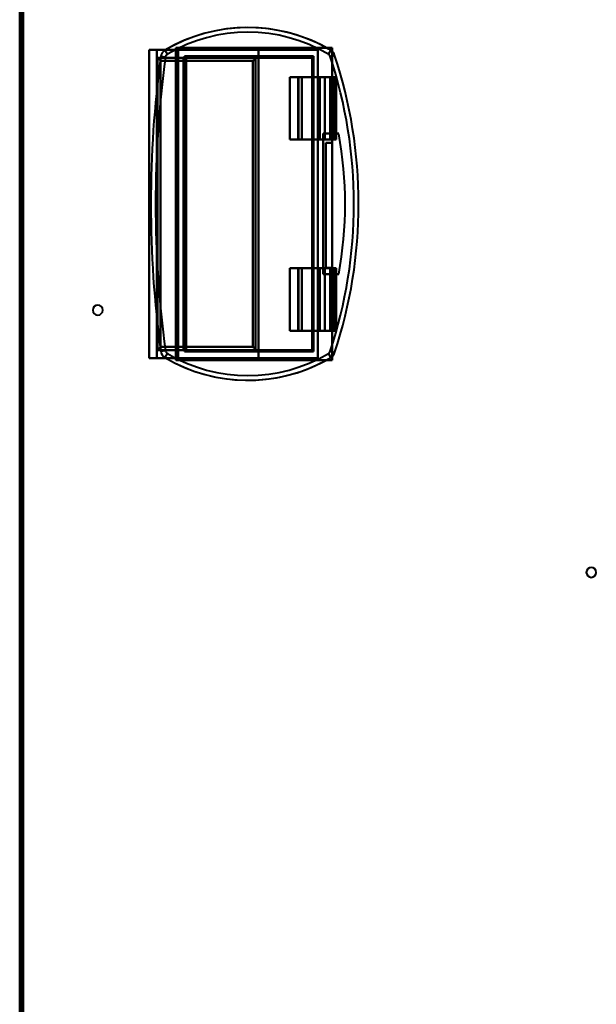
# Model space of a CAD drawing. Header units: millimetres. Extents: x -1087 to 1688, y -120 to 1171.
# Tile 71 of 90: x 175 to 360, y 357 to 672. Entities that reach past the tile are written whole.
import ezdxf

# ---------------------------------------------------------------- set-up
doc = ezdxf.new("R2010")
doc.units = ezdxf.units.MM
doc.layers.add('G-IMPT', color=8, linetype='Continuous', lineweight=40)

# ---------------------------------------------------------------- blocks, each defined once
blk = doc.blocks.new('NEXA 1500 CALQUES_dwg-769064-Arrière')
at = {"layer": 'G-IMPT'}
for p, q in [((175.5, 1097.27), (175.5, 129.47)), ((216.5, 662.77), (216.5, 563.97)), ((216.5, 662.77), (218.9, 662.77)), ((218.9, 662.77), (216.5, 662.77)), ((221.5, 662.58), (222.27, 661.29)), ((222.27, 661.29), (221.5, 662.58)), ((225.7, 662.77), (225.24, 662.77)), ((225.24, 662.77), (225.7, 662.77)), ((225.7, 563.97), (225.7, 662.77)), ((273.82, 661.29), (274.58, 662.58)), ((274.58, 662.58), (273.82, 661.29)), ((220.16, 660.55), (221.64, 660.35)), ((221.64, 660.35), (220.16, 660.55)), ((227.41, 660.17), (228.3, 660.17)), ((228.3, 660.17), (227.41, 660.17)), ((228.3, 566.57), (228.3, 660.17)), ((275.81, 661.05), (274.39, 660.58)), ((274.39, 660.58), (275.81, 661.05)), ((264.08, 653.97), (264.08, 633.97)), ((265.28, 653.97), (264.08, 653.97)), ((264.08, 653.97), (265.28, 653.97)), ((272.71, 653.97), (270.78, 653.97)), ((270.78, 653.97), (272.71, 653.97)), ((271.06, 653.97), (274.44, 653.97)), ((274.44, 653.97), (271.06, 653.97)), ((275.98, 653.97), (276.3, 653.97)), ((276.3, 653.97), (275.98, 653.97)), ((276.3, 633.97), (276.3, 653.97)), ((264.08, 633.97), (265.28, 633.97)), ((265.28, 633.97), (264.08, 633.97)), ((270.78, 633.97), (272.71, 633.97)), ((272.71, 633.97), (270.78, 633.97)), ((274.44, 633.97), (271.06, 633.97)), ((271.06, 633.97), (274.44, 633.97)), ((276.3, 633.97), (275.98, 633.97)), ((275.98, 633.97), (276.3, 633.97)), ((264.08, 592.77), (264.08, 572.77)), ((265.28, 592.77), (264.08, 592.77)), ((264.08, 592.77), (265.28, 592.77)), ((272.71, 592.77), (270.78, 592.77)), ((270.78, 592.77), (272.71, 592.77)), ((271.06, 592.77), (274.44, 592.77)), ((274.44, 592.77), (271.06, 592.77)), ((275.98, 592.77), (276.3, 592.77)), ((276.3, 592.77), (275.98, 592.77)), ((276.3, 572.77), (276.3, 592.77)), ((264.08, 572.77), (265.28, 572.77)), ((265.28, 572.77), (264.08, 572.77)), ((270.78, 572.77), (272.71, 572.77)), ((272.71, 572.77), (270.78, 572.77)), ((274.44, 572.77), (271.06, 572.77)), ((271.06, 572.77), (274.44, 572.77)), ((276.3, 572.77), (275.98, 572.77)), ((275.98, 572.77), (276.3, 572.77)), ((220.16, 566.2), (221.64, 566.4)), ((221.64, 566.4), (220.16, 566.2)), ((221.5, 564.17), (222.27, 565.45)), ((222.27, 565.45), (221.5, 564.17)), ((228.3, 566.57), (227.41, 566.57)), ((227.41, 566.57), (228.3, 566.57)), ((274.58, 564.17), (273.82, 565.45)), ((273.82, 565.45), (274.58, 564.17)), ((275.81, 565.69), (274.39, 566.16)), ((274.39, 566.16), (275.81, 565.69)), ((218.9, 563.97), (216.5, 563.97)), ((216.5, 563.97), (218.9, 563.97)), ((225.24, 563.97), (225.7, 563.97)), ((225.7, 563.97), (225.24, 563.97))]:
    blk.add_line(p, q, dxfattribs=at)
at = {"layer": 'G-IMPT', "flags": 128}
for points in [[(175, 1097.77), (175, 855.57), (175, 613.37), (175, 371.17), (175, 128.97)], [(175, 1097.77), (175, 855.57), (175, 613.37), (175, 371.17), (175, 128.97)], [(175, 128.97), (175, 371.17), (175, 613.37), (175, 855.57), (175, 1097.77)], [(175, 128.97), (175, 371.17), (175, 613.37), (175, 855.57), (175, 1097.77)], [(175.5, 128.97), (175.5, 371.17), (175.5, 613.37), (175.5, 855.57), (175.5, 1097.77)], [(175.6, 1097.77), (175.6, 855.57), (175.6, 613.37), (175.6, 371.17), (175.6, 128.97)], [(175.6, 1097.77), (175.6, 855.57), (175.6, 613.37), (175.6, 371.17), (175.6, 128.97)], [(175.6, 128.97), (175.6, 371.17), (175.6, 613.37), (175.6, 855.57), (175.6, 1097.77)], [(175.5, 129.47), (175.5, 371.42), (175.5, 613.37), (175.5, 855.32), (175.5, 1097.27)], [(175.5, 1097.27), (175.5, 855.32), (175.5, 613.37), (175.5, 371.42), (175.5, 129.47)], [(175.5, 129.47), (175.5, 371.42), (175.5, 613.37), (175.5, 855.32), (175.5, 1097.27)], [(175.5, 129.47), (175.5, 371.42), (175.5, 613.37), (175.5, 855.32), (175.5, 1097.27)], [(175.5, 1097.27), (175.5, 855.32), (175.5, 613.37), (175.5, 371.42), (175.5, 129.47)], [(175.5, 1097.27), (175.5, 855.32), (175.5, 613.37), (175.5, 371.42), (175.5, 129.47)], [(176, 1097.27), (176, 855.32), (176, 613.37), (176, 371.42), (176, 129.47)], [(176, 129.47), (176, 371.42), (176, 613.37), (176, 855.32), (176, 1097.27)], [(176, 1097.27), (176, 855.32), (176, 613.37), (176, 371.42), (176, 129.47)], [(176.1, 129.47), (176.1, 371.42), (176.1, 613.37), (176.1, 855.32), (176.1, 1097.27)], [(176.1, 129.47), (176.1, 371.42), (176.1, 613.37), (176.1, 855.32), (176.1, 1097.27)], [(176.1, 1097.27), (176.1, 855.32), (176.1, 613.37), (176.1, 371.42), (176.1, 129.47)], [(216.5, 563.97), (216.5, 588.67), (216.5, 613.37), (216.5, 638.07), (216.5, 662.77)], [(216.5, 662.77), (218.68, 662.77), (220.87, 662.77), (223.05, 662.77), (225.24, 662.77)], [(216.5, 563.97), (216.5, 588.67), (216.5, 613.37), (216.5, 638.07), (216.5, 662.77)], [(216.5, 662.77), (216.5, 638.07), (216.5, 613.37), (216.5, 588.67), (216.5, 563.97)], [(216.5, 662.77), (216.5, 638.07), (216.5, 613.37), (216.5, 588.67), (216.5, 563.97)], [(225.24, 662.77), (223.05, 662.77), (220.87, 662.77), (218.68, 662.77), (216.5, 662.77)], [(218.9, 563.97), (218.9, 588.67), (218.9, 613.37), (218.9, 638.07), (218.9, 662.77)], [(251.5, 662.77), (243.35, 662.77), (235.2, 662.77), (227.05, 662.77), (218.9, 662.77)], [(218.9, 662.77), (218.9, 638.07), (218.9, 613.37), (218.9, 588.67), (218.9, 563.97)], [(218.9, 662.77), (227.05, 662.77), (235.2, 662.77), (243.35, 662.77), (251.5, 662.77)], [(273.2, 663.37), (261.15, 663.37), (249.1, 663.37), (237.05, 663.37), (225, 663.37)], [(225, 663.37), (225, 638.37), (225, 613.37), (225, 588.37), (225, 563.37)], [(225, 563.37), (225, 588.37), (225, 613.37), (225, 638.37), (225, 663.37)], [(225, 663.37), (225, 638.37), (225, 613.37), (225, 588.37), (225, 563.37)], [(225, 663.37), (237.05, 663.37), (249.1, 663.37), (261.15, 663.37), (273.2, 663.37)], [(275, 663.37), (262.5, 663.37), (250, 663.37), (237.5, 663.37), (225, 663.37)], [(225, 563.37), (225, 588.37), (225, 613.37), (225, 638.37), (225, 663.37)], [(225, 663.37), (237.5, 663.37), (250, 663.37), (262.5, 663.37), (275, 663.37)], [(225.24, 563.97), (225.24, 588.67), (225.24, 613.37), (225.24, 638.07), (225.24, 662.77)], [(225.24, 662.77), (225.24, 638.07), (225.24, 613.37), (225.24, 588.67), (225.24, 563.97)], [(225.7, 662.77), (225.7, 638.07), (225.7, 613.37), (225.7, 588.67), (225.7, 563.97)], [(270.5, 662.77), (259.3, 662.77), (248.1, 662.77), (236.9, 662.77), (225.7, 662.77)], [(225.7, 563.97), (225.7, 588.67), (225.7, 613.37), (225.7, 638.07), (225.7, 662.77)], [(225.7, 662.77), (225.7, 638.07), (225.7, 613.37), (225.7, 588.67), (225.7, 563.97)], [(225.7, 563.97), (225.7, 588.67), (225.7, 613.37), (225.7, 638.07), (225.7, 662.77)], [(225.7, 662.77), (236.9, 662.77), (248.1, 662.77), (259.3, 662.77), (270.5, 662.77)], [(251.5, 563.97), (251.5, 588.67), (251.5, 613.37), (251.5, 638.07), (251.5, 662.77)], [(251.5, 662.77), (256.25, 662.77), (261, 662.77), (265.75, 662.77), (270.5, 662.77)], [(270.5, 662.77), (265.75, 662.77), (261, 662.77), (256.25, 662.77), (251.5, 662.77)], [(251.5, 662.77), (251.5, 638.07), (251.5, 613.37), (251.5, 588.67), (251.5, 563.97)], [(270.5, 563.97), (270.5, 588.67), (270.5, 613.37), (270.5, 638.07), (270.5, 662.77)], [(270.5, 662.77), (270.5, 638.07), (270.5, 613.37), (270.5, 588.67), (270.5, 563.97)], [(273.2, 663.37), (273.65, 663.37), (274.1, 663.37), (274.55, 663.37), (275, 663.37)], [(275, 663.37), (274.55, 663.37), (274.1, 663.37), (273.65, 663.37), (273.2, 663.37)], [(275, 632.9), (275, 640.52), (275, 648.14), (275, 655.75), (275, 663.37)], [(275, 663.37), (275, 663.1), (275, 662.82), (275, 662.55), (275, 662.28)], [(275, 663.37), (275, 655.75), (275, 648.14), (275, 640.52), (275, 632.9)], [(275, 662.28), (275, 662.55), (275, 662.82), (275, 663.1), (275, 663.37)], [(275, 632.9), (275, 640.24), (275, 647.59), (275, 654.93), (275, 662.28)], [(275, 662.28), (275, 654.93), (275, 647.59), (275, 640.24), (275, 632.9)], [(219.1, 566.57), (219.1, 589.97), (219.1, 613.37), (219.1, 636.77), (219.1, 660.17)], [(219.1, 660.17), (227.05, 660.17), (235.01, 660.17), (242.96, 660.17), (250.92, 660.17)], [(219.1, 660.17), (219.1, 636.77), (219.1, 613.37), (219.1, 589.97), (219.1, 566.57)], [(219.1, 566.57), (219.1, 589.97), (219.1, 613.37), (219.1, 636.77), (219.1, 660.17)], [(227.41, 660.17), (225.33, 660.17), (223.26, 660.17), (221.18, 660.17), (219.1, 660.17)], [(219.1, 660.17), (219.1, 636.77), (219.1, 613.37), (219.1, 589.97), (219.1, 566.57)], [(250.92, 660.17), (242.96, 660.17), (235.01, 660.17), (227.05, 660.17), (219.1, 660.17)], [(219.1, 660.17), (221.18, 660.17), (223.26, 660.17), (225.33, 660.17), (227.41, 660.17)], [(220.1, 659.17), (220.1, 636.27), (220.1, 613.37), (220.1, 590.47), (220.1, 567.57)], [(220.1, 659.17), (227.49, 659.17), (234.89, 659.17), (242.28, 659.17), (249.68, 659.17)], [(220.1, 567.57), (220.1, 590.47), (220.1, 613.37), (220.1, 636.27), (220.1, 659.17)], [(249.68, 659.17), (242.28, 659.17), (234.89, 659.17), (227.49, 659.17), (220.1, 659.17)], [(227.41, 566.57), (227.41, 589.97), (227.41, 613.37), (227.41, 636.77), (227.41, 660.17)], [(227.41, 660.17), (227.41, 636.77), (227.41, 613.37), (227.41, 589.97), (227.41, 566.57)], [(227.8, 660.67), (238.12, 660.67), (248.43, 660.67), (258.75, 660.67), (269.07, 660.67)], [(227.8, 566.07), (227.8, 589.72), (227.8, 613.37), (227.8, 637.02), (227.8, 660.67)], [(227.8, 660.67), (227.8, 637.02), (227.8, 613.37), (227.8, 589.72), (227.8, 566.07)], [(269.07, 660.67), (258.75, 660.67), (248.43, 660.67), (238.12, 660.67), (227.8, 660.67)], [(228.3, 566.57), (228.3, 589.97), (228.3, 613.37), (228.3, 636.77), (228.3, 660.17)], [(228.3, 660.17), (228.3, 660.17), (228.3, 660.17), (228.3, 660.17), (228.3, 660.17)], [(228.3, 660.17), (238.34, 660.17), (248.37, 660.17), (258.41, 660.17), (268.45, 660.17)], [(228.3, 566.57), (228.3, 589.97), (228.3, 613.37), (228.3, 636.77), (228.3, 660.17)], [(228.3, 660.17), (228.3, 660.17), (228.3, 660.17), (228.3, 660.17), (228.3, 660.17)], [(228.3, 660.17), (228.3, 636.77), (228.3, 613.37), (228.3, 589.97), (228.3, 566.57)], [(268.45, 660.17), (258.41, 660.17), (248.37, 660.17), (238.34, 660.17), (228.3, 660.17)], [(228.3, 660.17), (228.3, 636.77), (228.3, 613.37), (228.3, 589.97), (228.3, 566.57)], [(249.68, 659.17), (249.68, 636.27), (249.68, 613.37), (249.68, 590.47), (249.68, 567.57)], [(249.68, 567.57), (249.68, 590.47), (249.68, 613.37), (249.68, 636.27), (249.68, 659.17)], [(250.48, 659.98), (250.48, 636.68), (250.48, 613.37), (250.48, 590.07), (250.48, 566.77)], [(250.48, 566.77), (250.48, 590.07), (250.48, 613.37), (250.48, 636.68), (250.48, 659.98)], [(268.45, 660.17), (264.07, 660.17), (259.68, 660.17), (255.3, 660.17), (250.92, 660.17)], [(250.92, 660.17), (255.3, 660.17), (259.68, 660.17), (264.07, 660.17), (268.45, 660.17)], [(268.67, 660.27), (268.67, 636.82), (268.67, 613.37), (268.67, 589.92), (268.67, 566.48)], [(268.67, 566.48), (268.67, 589.92), (268.67, 613.37), (268.67, 636.82), (268.67, 660.27)], [(269.07, 660.67), (269.07, 637.02), (269.07, 613.37), (269.07, 589.72), (269.07, 566.07)], [(269.07, 566.07), (269.07, 589.72), (269.07, 613.37), (269.07, 637.02), (269.07, 660.67)], [(261.45, 653.97), (263.86, 653.97), (266.26, 653.97), (268.66, 653.97), (271.06, 653.97)], [(264.31, 653.97), (263.6, 653.97), (262.88, 653.97), (262.17, 653.97), (261.45, 653.97)], [(271.06, 653.97), (268.66, 653.97), (266.26, 653.97), (263.86, 653.97), (261.45, 653.97)], [(261.45, 653.97), (261.45, 648.97), (261.45, 643.97), (261.45, 638.97), (261.45, 633.97)], [(261.45, 633.97), (261.45, 638.97), (261.45, 643.97), (261.45, 648.97), (261.45, 653.97)], [(261.45, 653.97), (262.17, 653.97), (262.88, 653.97), (263.6, 653.97), (264.31, 653.97)], [(264.31, 633.97), (264.31, 638.97), (264.31, 643.97), (264.31, 648.97), (264.31, 653.97)], [(264.31, 653.97), (264.31, 648.97), (264.31, 643.97), (264.31, 638.97), (264.31, 633.97)], [(265.28, 633.97), (265.28, 638.97), (265.28, 643.97), (265.28, 648.97), (265.28, 653.97)], [(265.28, 653.97), (266.65, 653.97), (268.03, 653.97), (269.4, 653.97), (270.78, 653.97)], [(265.28, 653.97), (265.28, 648.97), (265.28, 643.97), (265.28, 638.97), (265.28, 633.97)], [(270.78, 653.97), (269.4, 653.97), (268.03, 653.97), (266.65, 653.97), (265.28, 653.97)], [(270.78, 633.97), (270.78, 638.97), (270.78, 643.97), (270.78, 648.97), (270.78, 653.97)], [(270.78, 653.97), (270.78, 648.97), (270.78, 643.97), (270.78, 638.97), (270.78, 633.97)], [(271.06, 653.97), (271.06, 648.97), (271.06, 643.97), (271.06, 638.97), (271.06, 633.97)], [(271.06, 633.97), (271.06, 638.97), (271.06, 643.97), (271.06, 648.97), (271.06, 653.97)], [(272.71, 633.97), (272.71, 638.97), (272.71, 643.97), (272.71, 648.97), (272.71, 653.97)], [(272.71, 653.97), (273.46, 653.97), (274.22, 653.97), (274.97, 653.97), (275.72, 653.97)], [(272.71, 653.97), (272.71, 648.97), (272.71, 643.97), (272.71, 638.97), (272.71, 633.97)], [(275.72, 653.97), (274.97, 653.97), (274.22, 653.97), (273.46, 653.97), (272.71, 653.97)], [(274.44, 633.97), (274.44, 638.97), (274.44, 643.97), (274.44, 648.97), (274.44, 653.97)], [(276.26, 653.97), (275.81, 653.97), (275.35, 653.97), (274.89, 653.97), (274.44, 653.97)], [(274.44, 653.97), (274.44, 648.97), (274.44, 643.97), (274.44, 638.97), (274.44, 633.97)], [(274.44, 653.97), (274.89, 653.97), (275.35, 653.97), (275.81, 653.97), (276.26, 653.97)], [(275.72, 633.97), (275.72, 638.97), (275.72, 643.97), (275.72, 648.97), (275.72, 653.97)], [(275.72, 653.97), (275.79, 653.97), (275.85, 653.97), (275.92, 653.97), (275.98, 653.97)], [(275.72, 653.97), (275.72, 648.97), (275.72, 643.97), (275.72, 638.97), (275.72, 633.97)], [(275.98, 653.97), (275.92, 653.97), (275.85, 653.97), (275.79, 653.97), (275.72, 653.97)], [(275.98, 633.97), (275.98, 638.97), (275.98, 643.97), (275.98, 648.97), (275.98, 653.97)], [(275.98, 653.97), (275.98, 648.97), (275.98, 643.97), (275.98, 638.97), (275.98, 633.97)], [(276.26, 633.97), (276.26, 638.97), (276.26, 643.97), (276.26, 648.97), (276.26, 653.97)], [(276.3, 653.97), (276.29, 653.97), (276.28, 653.97), (276.27, 653.97), (276.26, 653.97)], [(276.26, 653.97), (276.26, 648.97), (276.26, 643.97), (276.26, 638.97), (276.26, 633.97)], [(276.26, 653.97), (276.27, 653.97), (276.28, 653.97), (276.29, 653.97), (276.3, 653.97)], [(276.3, 633.97), (276.3, 638.97), (276.3, 643.97), (276.3, 648.97), (276.3, 653.97)], [(276.3, 653.97), (276.3, 648.97), (276.3, 643.97), (276.3, 638.97), (276.3, 633.97)], [(261.45, 633.97), (263.86, 633.97), (266.26, 633.97), (268.66, 633.97), (271.06, 633.97)], [(271.06, 633.97), (268.66, 633.97), (266.26, 633.97), (263.86, 633.97), (261.45, 633.97)], [(261.45, 633.97), (262.17, 633.97), (262.88, 633.97), (263.6, 633.97), (264.31, 633.97)], [(264.31, 633.97), (263.6, 633.97), (262.88, 633.97), (262.17, 633.97), (261.45, 633.97)], [(270.78, 633.97), (269.4, 633.97), (268.03, 633.97), (266.65, 633.97), (265.28, 633.97)], [(265.28, 633.97), (266.65, 633.97), (268.03, 633.97), (269.4, 633.97), (270.78, 633.97)], [(272.17, 590.87), (272.17, 602.12), (272.17, 613.37), (272.17, 624.62), (272.17, 635.87)], [(272.17, 635.87), (273.42, 635.87), (274.67, 635.87), (275.92, 635.87), (277.17, 635.87)], [(277.17, 635.87), (275.92, 635.87), (274.67, 635.87), (273.42, 635.87), (272.17, 635.87)], [(272.17, 635.87), (273.42, 635.87), (274.67, 635.87), (275.92, 635.87), (277.17, 635.87)], [(272.17, 635.87), (272.17, 624.62), (272.17, 613.37), (272.17, 602.12), (272.17, 590.87)], [(272.17, 590.87), (272.17, 602.12), (272.17, 613.37), (272.17, 624.62), (272.17, 635.87)], [(272.17, 635.87), (272.17, 624.62), (272.17, 613.37), (272.17, 602.12), (272.17, 590.87)], [(277.17, 635.87), (275.92, 635.87), (274.67, 635.87), (273.42, 635.87), (272.17, 635.87)], [(275.72, 633.97), (274.97, 633.97), (274.22, 633.97), (273.46, 633.97), (272.71, 633.97)], [(272.71, 633.97), (273.46, 633.97), (274.22, 633.97), (274.97, 633.97), (275.72, 633.97)], [(274.44, 633.97), (274.89, 633.97), (275.35, 633.97), (275.81, 633.97), (276.26, 633.97)], [(276.26, 633.97), (275.81, 633.97), (275.35, 633.97), (274.89, 633.97), (274.44, 633.97)], [(275.98, 633.97), (275.92, 633.97), (275.85, 633.97), (275.79, 633.97), (275.72, 633.97)], [(275.72, 633.97), (275.79, 633.97), (275.85, 633.97), (275.92, 633.97), (275.98, 633.97)], [(276.26, 633.97), (276.27, 633.97), (276.28, 633.97), (276.29, 633.97), (276.3, 633.97)], [(276.3, 633.97), (276.29, 633.97), (276.28, 633.97), (276.27, 633.97), (276.26, 633.97)], [(273, 592.9), (273, 602.9), (273, 612.9), (273, 622.9), (273, 632.9)], [(273, 632.9), (273, 622.9), (273, 612.9), (273, 602.9), (273, 592.9)], [(275, 632.9), (274.5, 632.9), (274, 632.9), (273.5, 632.9), (273, 632.9)], [(273, 632.9), (273, 622.9), (273, 612.9), (273, 602.9), (273, 592.9)], [(273, 632.9), (273.5, 632.9), (274, 632.9), (274.5, 632.9), (275, 632.9)], [(275, 632.9), (274.5, 632.9), (274, 632.9), (273.5, 632.9), (273, 632.9)], [(273, 592.9), (273, 602.9), (273, 612.9), (273, 622.9), (273, 632.9)], [(273, 632.9), (273.5, 632.9), (274, 632.9), (274.5, 632.9), (275, 632.9)], [(275, 592.9), (275, 602.9), (275, 612.9), (275, 622.9), (275, 632.9)], [(275, 592.9), (275, 602.9), (275, 612.9), (275, 622.9), (275, 632.9)], [(275, 632.9), (275, 622.9), (275, 612.9), (275, 602.9), (275, 592.9)], [(275, 632.9), (275, 622.9), (275, 612.9), (275, 602.9), (275, 592.9)], [(273, 592.9), (273.5, 592.9), (274, 592.9), (274.5, 592.9), (275, 592.9)], [(275, 592.9), (274.5, 592.9), (274, 592.9), (273.5, 592.9), (273, 592.9)], [(273, 592.9), (273.5, 592.9), (274, 592.9), (274.5, 592.9), (275, 592.9)], [(275, 592.9), (274.5, 592.9), (274, 592.9), (273.5, 592.9), (273, 592.9)], [(275, 564.47), (275, 571.58), (275, 578.68), (275, 585.79), (275, 592.9)], [(275, 592.9), (275, 585.79), (275, 578.68), (275, 571.58), (275, 564.47)], [(275, 563.37), (275, 570.75), (275, 578.14), (275, 585.52), (275, 592.9)], [(275, 592.9), (275, 585.52), (275, 578.14), (275, 570.75), (275, 563.37)], [(264.31, 592.77), (263.6, 592.77), (262.88, 592.77), (262.17, 592.77), (261.45, 592.77)], [(261.45, 592.77), (263.86, 592.77), (266.26, 592.77), (268.66, 592.77), (271.06, 592.77)], [(271.06, 592.77), (268.66, 592.77), (266.26, 592.77), (263.86, 592.77), (261.45, 592.77)], [(261.45, 592.77), (261.45, 587.77), (261.45, 582.77), (261.45, 577.77), (261.45, 572.77)], [(261.45, 572.77), (261.45, 577.77), (261.45, 582.77), (261.45, 587.77), (261.45, 592.77)], [(261.45, 592.77), (262.17, 592.77), (262.88, 592.77), (263.6, 592.77), (264.31, 592.77)], [(264.31, 572.77), (264.31, 577.77), (264.31, 582.77), (264.31, 587.77), (264.31, 592.77)], [(264.31, 592.77), (264.31, 587.77), (264.31, 582.77), (264.31, 577.77), (264.31, 572.77)], [(265.28, 592.77), (266.65, 592.77), (268.03, 592.77), (269.4, 592.77), (270.78, 592.77)], [(265.28, 572.77), (265.28, 577.77), (265.28, 582.77), (265.28, 587.77), (265.28, 592.77)], [(265.28, 592.77), (265.28, 587.77), (265.28, 582.77), (265.28, 577.77), (265.28, 572.77)], [(270.78, 592.77), (269.4, 592.77), (268.03, 592.77), (266.65, 592.77), (265.28, 592.77)], [(270.78, 572.77), (270.78, 577.77), (270.78, 582.77), (270.78, 587.77), (270.78, 592.77)], [(270.78, 592.77), (270.78, 587.77), (270.78, 582.77), (270.78, 577.77), (270.78, 572.77)], [(271.06, 592.77), (271.06, 587.77), (271.06, 582.77), (271.06, 577.77), (271.06, 572.77)], [(271.06, 572.77), (271.06, 577.77), (271.06, 582.77), (271.06, 587.77), (271.06, 592.77)], [(277.17, 590.87), (275.92, 590.87), (274.67, 590.87), (273.42, 590.87), (272.17, 590.87)], [(272.17, 590.87), (273.42, 590.87), (274.67, 590.87), (275.92, 590.87), (277.17, 590.87)], [(277.17, 590.87), (275.92, 590.87), (274.67, 590.87), (273.42, 590.87), (272.17, 590.87)], [(272.17, 590.87), (273.42, 590.87), (274.67, 590.87), (275.92, 590.87), (277.17, 590.87)], [(272.71, 592.77), (273.46, 592.77), (274.22, 592.77), (274.97, 592.77), (275.72, 592.77)], [(272.71, 572.77), (272.71, 577.77), (272.71, 582.77), (272.71, 587.77), (272.71, 592.77)], [(272.71, 592.77), (272.71, 587.77), (272.71, 582.77), (272.71, 577.77), (272.71, 572.77)], [(275.72, 592.77), (274.97, 592.77), (274.22, 592.77), (273.46, 592.77), (272.71, 592.77)], [(274.44, 572.77), (274.44, 577.77), (274.44, 582.77), (274.44, 587.77), (274.44, 592.77)], [(276.26, 592.77), (275.81, 592.77), (275.35, 592.77), (274.89, 592.77), (274.44, 592.77)], [(274.44, 592.77), (274.44, 587.77), (274.44, 582.77), (274.44, 577.77), (274.44, 572.77)], [(274.44, 592.77), (274.89, 592.77), (275.35, 592.77), (275.81, 592.77), (276.26, 592.77)], [(275.72, 592.77), (275.79, 592.77), (275.85, 592.77), (275.92, 592.77), (275.98, 592.77)], [(275.72, 572.77), (275.72, 577.77), (275.72, 582.77), (275.72, 587.77), (275.72, 592.77)], [(275.72, 592.77), (275.72, 587.77), (275.72, 582.77), (275.72, 577.77), (275.72, 572.77)], [(275.98, 592.77), (275.92, 592.77), (275.85, 592.77), (275.79, 592.77), (275.72, 592.77)], [(275.98, 572.77), (275.98, 577.77), (275.98, 582.77), (275.98, 587.77), (275.98, 592.77)], [(275.98, 592.77), (275.98, 587.77), (275.98, 582.77), (275.98, 577.77), (275.98, 572.77)], [(276.26, 572.77), (276.26, 577.77), (276.26, 582.77), (276.26, 587.77), (276.26, 592.77)], [(276.3, 592.77), (276.29, 592.77), (276.28, 592.77), (276.27, 592.77), (276.26, 592.77)], [(276.26, 592.77), (276.26, 587.77), (276.26, 582.77), (276.26, 577.77), (276.26, 572.77)], [(276.26, 592.77), (276.27, 592.77), (276.28, 592.77), (276.29, 592.77), (276.3, 592.77)], [(276.3, 572.77), (276.3, 577.77), (276.3, 582.77), (276.3, 587.77), (276.3, 592.77)], [(276.3, 592.77), (276.3, 587.77), (276.3, 582.77), (276.3, 577.77), (276.3, 572.77)], [(261.45, 572.77), (263.86, 572.77), (266.26, 572.77), (268.66, 572.77), (271.06, 572.77)], [(271.06, 572.77), (268.66, 572.77), (266.26, 572.77), (263.86, 572.77), (261.45, 572.77)], [(261.45, 572.77), (262.17, 572.77), (262.88, 572.77), (263.6, 572.77), (264.31, 572.77)], [(264.31, 572.77), (263.6, 572.77), (262.88, 572.77), (262.17, 572.77), (261.45, 572.77)], [(270.78, 572.77), (269.4, 572.77), (268.03, 572.77), (266.65, 572.77), (265.28, 572.77)], [(265.28, 572.77), (266.65, 572.77), (268.03, 572.77), (269.4, 572.77), (270.78, 572.77)], [(275.72, 572.77), (274.97, 572.77), (274.22, 572.77), (273.46, 572.77), (272.71, 572.77)], [(272.71, 572.77), (273.46, 572.77), (274.22, 572.77), (274.97, 572.77), (275.72, 572.77)], [(274.44, 572.77), (274.89, 572.77), (275.35, 572.77), (275.81, 572.77), (276.26, 572.77)], [(276.26, 572.77), (275.81, 572.77), (275.35, 572.77), (274.89, 572.77), (274.44, 572.77)], [(275.98, 572.77), (275.92, 572.77), (275.85, 572.77), (275.79, 572.77), (275.72, 572.77)], [(275.72, 572.77), (275.79, 572.77), (275.85, 572.77), (275.92, 572.77), (275.98, 572.77)], [(276.26, 572.77), (276.27, 572.77), (276.28, 572.77), (276.29, 572.77), (276.3, 572.77)], [(276.3, 572.77), (276.29, 572.77), (276.28, 572.77), (276.27, 572.77), (276.26, 572.77)], [(219.1, 566.57), (221.18, 566.57), (223.26, 566.57), (225.33, 566.57), (227.41, 566.57)], [(250.92, 566.57), (242.96, 566.57), (235.01, 566.57), (227.05, 566.57), (219.1, 566.57)], [(219.1, 566.57), (227.05, 566.57), (235.01, 566.57), (242.96, 566.57), (250.92, 566.57)], [(227.41, 566.57), (225.33, 566.57), (223.26, 566.57), (221.18, 566.57), (219.1, 566.57)], [(249.68, 567.57), (242.28, 567.57), (234.89, 567.57), (227.49, 567.57), (220.1, 567.57)], [(220.1, 567.57), (227.49, 567.57), (234.89, 567.57), (242.28, 567.57), (249.68, 567.57)], [(269.07, 566.07), (258.75, 566.07), (248.43, 566.07), (238.12, 566.07), (227.8, 566.07)], [(227.8, 566.07), (238.12, 566.07), (248.43, 566.07), (258.75, 566.07), (269.07, 566.07)], [(268.45, 566.57), (258.41, 566.57), (248.37, 566.57), (238.34, 566.57), (228.3, 566.57)], [(228.3, 566.57), (228.3, 566.57), (228.3, 566.57), (228.3, 566.57), (228.3, 566.57)], [(228.3, 566.57), (228.3, 566.57), (228.3, 566.57), (228.3, 566.57), (228.3, 566.57)], [(228.3, 566.57), (238.34, 566.57), (248.37, 566.57), (258.41, 566.57), (268.45, 566.57)], [(268.45, 566.57), (264.07, 566.57), (259.68, 566.57), (255.3, 566.57), (250.92, 566.57)], [(250.92, 566.57), (255.3, 566.57), (259.68, 566.57), (264.07, 566.57), (268.45, 566.57)], [(275, 564.47), (275, 564.19), (275, 563.92), (275, 563.65), (275, 563.37)], [(275, 563.37), (275, 563.65), (275, 563.92), (275, 564.19), (275, 564.47)], [(225.24, 563.97), (223.05, 563.97), (220.87, 563.97), (218.68, 563.97), (216.5, 563.97)], [(216.5, 563.97), (218.68, 563.97), (220.87, 563.97), (223.05, 563.97), (225.24, 563.97)], [(218.9, 563.97), (227.05, 563.97), (235.2, 563.97), (243.35, 563.97), (251.5, 563.97)], [(251.5, 563.97), (243.35, 563.97), (235.2, 563.97), (227.05, 563.97), (218.9, 563.97)], [(225, 563.37), (237.05, 563.37), (249.1, 563.37), (261.15, 563.37), (273.2, 563.37)], [(273.2, 563.37), (261.15, 563.37), (249.1, 563.37), (237.05, 563.37), (225, 563.37)], [(225, 563.37), (237.5, 563.37), (250, 563.37), (262.5, 563.37), (275, 563.37)], [(275, 563.37), (262.5, 563.37), (250, 563.37), (237.5, 563.37), (225, 563.37)], [(225.7, 563.97), (236.9, 563.97), (248.1, 563.97), (259.3, 563.97), (270.5, 563.97)], [(270.5, 563.97), (259.3, 563.97), (248.1, 563.97), (236.9, 563.97), (225.7, 563.97)], [(270.5, 563.97), (265.75, 563.97), (261, 563.97), (256.25, 563.97), (251.5, 563.97)], [(251.5, 563.97), (256.25, 563.97), (261, 563.97), (265.75, 563.97), (270.5, 563.97)], [(275, 563.37), (274.55, 563.37), (274.1, 563.37), (273.65, 563.37), (273.2, 563.37)], [(273.2, 563.37), (273.65, 563.37), (274.1, 563.37), (274.55, 563.37), (275, 563.37)]]:
    blk.add_lwpolyline(points, dxfattribs=at)
at = {"layer": 'G-IMPT'}
for centre, radius, start, end in [((248.04, 617.93), 51.94, 59.2713, 120.7287), ((248.04, 617.93), 51.94, 59.2713, 120.7287), ((248.04, 617.93), 51.94, 61.0291, 120.7287), ((248.04, 617.93), 51.94, 61.0291, 120.7287), ((248.04, 617.93), 50.44, 59.2713, 120.7287), ((248.04, 617.93), 50.44, 59.2713, 120.7287), ((222.93, 660.17), 2.8, 120.7287, 172.3105), ((222.93, 660.17), 2.8, 120.7287, 172.3105), ((222.93, 660.17), 2.8, 120.7287, 172.3105), ((222.93, 660.17), 2.8, 120.7287, 172.3105), ((248.04, 617.93), 51.94, 59.2713, 61.0291), ((248.04, 617.93), 51.94, 59.2713, 61.0291), ((273.15, 660.17), 2.8, 18.3207, 59.2713), ((273.15, 660.17), 2.8, 48.7352, 59.2713), ((273.15, 660.17), 2.8, 18.3207, 59.2713), ((273.15, 660.17), 2.8, 48.7352, 59.2713), ((273.15, 660.17), 2.8, 18.3207, 48.7352), ((273.15, 660.17), 2.8, 18.3207, 48.7352), ((569.55, 613.37), 352.56, 172.3105, 187.6895), ((569.55, 613.37), 352.56, 172.3105, 187.6895), ((569.55, 613.37), 352.56, 172.3105, 187.6895), ((569.55, 613.37), 352.56, 172.3105, 187.6895), ((569.55, 613.37), 351.06, 172.3105, 187.6895), ((569.55, 613.37), 351.06, 172.3105, 187.6895), ((222.93, 660.17), 1.3, 120.7287, 172.3105), ((222.93, 660.17), 1.3, 120.7287, 172.3105), ((273.15, 660.17), 1.3, 18.3207, 59.2713), ((273.15, 660.17), 1.3, 18.3207, 59.2713), ((131.81, 613.37), 150.19, 341.6793, 18.3207), ((131.81, 613.37), 150.19, 341.6793, 18.3207), ((131.81, 613.37), 151.69, 341.6793, 18.3207), ((131.81, 613.37), 151.69, 341.6793, 18.3207), ((131.81, 613.37), 151.69, 341.6793, 18.3207), ((131.81, 613.37), 151.69, 341.6793, 18.3207), ((152.22, 613.37), 126.96, 349.7923, 10.2077), ((152.22, 613.37), 126.96, 349.7923, 10.2077), ((152.22, 613.37), 126.96, 349.7923, 10.2077), ((152.22, 613.37), 126.96, 349.7923, 10.2077), ((200, 579.37), 1.6, 90, 270), ((200, 579.37), 1.6, 90, 270), ((200, 579.37), 1.6, 90, 180), ((200, 579.37), 1.6, 0, 180), ((200, 579.37), 1.6, 270, 90), ((200, 579.37), 1.6, 270, 90), ((200, 579.37), 1.6, 270, 90), ((200, 579.37), 1.6, 180, 270), ((200, 579.37), 1.6, 180, 360), ((222.93, 566.57), 2.8, 187.6895, 239.2713), ((222.93, 566.57), 2.8, 187.6895, 239.2713), ((222.93, 566.57), 2.8, 187.6895, 239.2713), ((222.93, 566.57), 2.8, 187.6895, 239.2713), ((222.93, 566.57), 1.3, 187.6895, 239.2713), ((222.93, 566.57), 1.3, 187.6895, 239.2713), ((248.04, 608.82), 50.44, 239.2713, 300.7287), ((248.04, 608.82), 50.44, 239.2713, 300.7287), ((273.15, 566.57), 1.3, 300.7287, 341.6793), ((273.15, 566.57), 1.3, 300.7287, 341.6793), ((273.15, 566.57), 2.8, 300.7287, 341.6793), ((273.15, 566.57), 2.8, 300.7287, 341.6793), ((273.15, 566.57), 2.8, 300.7287, 311.2648), ((273.15, 566.57), 2.8, 300.7287, 311.2648), ((273.15, 566.57), 2.8, 311.2648, 341.6793), ((273.15, 566.57), 2.8, 311.2648, 341.6793), ((248.04, 608.82), 51.94, 239.2713, 300.7287), ((248.04, 608.82), 51.94, 239.2713, 300.7287), ((248.04, 608.82), 51.94, 239.2713, 298.9709), ((248.04, 608.82), 51.94, 239.2713, 298.9709), ((248.04, 608.82), 51.94, 298.9709, 300.7287), ((248.04, 608.82), 51.94, 298.9709, 300.7287), ((358, 495.37), 1.6, 90, 270), ((358, 495.37), 1.6, 90, 270), ((358, 495.37), 1.6, 90, 180), ((358, 495.37), 1.6, 360, 180), ((358, 495.37), 1.6, 180, 270), ((358, 495.37), 1.6, 180, 0), ((358, 495.37), 1.6, 270, 90), ((358, 495.37), 1.6, 270, 90), ((358, 495.37), 1.6, 270, 90)]:
    blk.add_arc(centre, radius, start, end, dxfattribs=at)
for points in [[(219.1, 660.17), (219.1, 660.17), (219.11, 660.15), (219.17, 660.1), (219.26, 660), (219.39, 659.87), (219.54, 659.72), (219.71, 659.55), (219.9, 659.37), (220.03, 659.24), (220.1, 659.17)], [(220.1, 659.17), (220.03, 659.24), (219.9, 659.37), (219.72, 659.56), (219.55, 659.73), (219.4, 659.88), (219.27, 660.01), (219.18, 660.1), (219.12, 660.16), (219.1, 660.17), (219.1, 660.17)], [(250.48, 659.98), (250.43, 659.93), (250.33, 659.83), (250.13, 659.63), (249.91, 659.41), (249.76, 659.25), (249.68, 659.17)], [(250.92, 660.17), (250.88, 660.17), (250.8, 660.16), (250.69, 660.13), (250.58, 660.07), (250.51, 660.01), (250.48, 659.98)], [(250.48, 659.98), (250.54, 660.04), (250.68, 660.14), (250.84, 660.17), (250.92, 660.17)], [(268.45, 660.17), (268.49, 660.17), (268.57, 660.19), (268.64, 660.24), (268.67, 660.27)], [(268.67, 660.27), (268.63, 660.24), (268.57, 660.19), (268.49, 660.17), (268.45, 660.17)], [(220.1, 567.57), (220.03, 567.5), (219.9, 567.37), (219.71, 567.19), (219.54, 567.02), (219.39, 566.87), (219.26, 566.75), (219.17, 566.65), (219.11, 566.59), (219.1, 566.57), (219.1, 566.57)], [(219.1, 566.57), (219.1, 566.57), (219.12, 566.59), (219.18, 566.64), (219.27, 566.74), (219.4, 566.86), (219.55, 567.01), (219.72, 567.19), (219.9, 567.38), (220.03, 567.51), (220.1, 567.57)], [(250.48, 566.77), (250.44, 566.81), (250.33, 566.92), (250.13, 567.12), (249.91, 567.34), (249.75, 567.49), (249.68, 567.57)], [(250.48, 566.77), (250.51, 566.73), (250.58, 566.68), (250.69, 566.62), (250.8, 566.58), (250.88, 566.57), (250.92, 566.57)], [(250.92, 566.57), (250.84, 566.57), (250.68, 566.61), (250.54, 566.7), (250.48, 566.77)], [(268.67, 566.48), (268.64, 566.51), (268.57, 566.56), (268.49, 566.57), (268.45, 566.57)], [(268.45, 566.57), (268.49, 566.57), (268.57, 566.56), (268.63, 566.51), (268.67, 566.48)]]:
    blk.add_open_spline(points, degree=3, dxfattribs=at)
for points, knots in [([(228.3, 660.17), (228.3, 660.17), (228.27, 660.2), (228.18, 660.28), (228.04, 660.43), (227.9, 660.57), (227.8, 660.67)], [0, 0, 0, 0, 0.25, 0.4375, 0.625, 1, 1, 1, 1]), ([(227.8, 660.67), (227.86, 660.6), (227.98, 660.5), (228.12, 660.36), (228.25, 660.22), (228.3, 660.18), (228.3, 660.17)], [0, 0, 0, 0, 0.25, 0.4375, 0.625, 1, 1, 1, 1]), ([(249.68, 659.17), (249.75, 659.25), (249.87, 659.37), (250.06, 659.55), (250.27, 659.77), (250.41, 659.91), (250.48, 659.98)], [0, 0, 0, 0, 0.25, 0.375, 0.625, 1, 1, 1, 1]), ([(269.07, 660.67), (269.03, 660.63), (268.95, 660.56), (268.8, 660.41), (268.71, 660.32), (268.67, 660.27)], [0, 0, 0, 0, 0.25, 0.5, 1, 1, 1, 1]), ([(268.67, 660.27), (268.7, 660.3), (268.79, 660.39), (268.93, 660.54), (269.03, 660.63), (269.07, 660.67)], [0, 0, 0, 0, 0.375, 0.75, 1, 1, 1, 1]), ([(227.8, 566.07), (227.87, 566.14), (227.97, 566.25), (228.11, 566.39), (228.25, 566.53), (228.29, 566.57), (228.3, 566.57)], [0, 0, 0, 0, 0.25, 0.4375, 0.625, 1, 1, 1, 1]), ([(228.3, 566.57), (228.3, 566.57), (228.28, 566.55), (228.19, 566.46), (228.04, 566.31), (227.9, 566.17), (227.8, 566.07)], [0, 0, 0, 0, 0.25, 0.4375, 0.625, 1, 1, 1, 1]), ([(249.68, 567.57), (249.76, 567.49), (249.87, 567.38), (250.06, 567.19), (250.27, 566.98), (250.41, 566.84), (250.48, 566.77)], [0, 0, 0, 0, 0.25, 0.375, 0.625, 1, 1, 1, 1]), ([(269.07, 566.07), (269.03, 566.11), (268.95, 566.19), (268.8, 566.34), (268.71, 566.43), (268.67, 566.48)], [0, 0, 0, 0, 0.25, 0.5, 1, 1, 1, 1]), ([(268.67, 566.48), (268.7, 566.44), (268.79, 566.35), (268.93, 566.21), (269.03, 566.11), (269.07, 566.07)], [0, 0, 0, 0, 0.375, 0.75, 1, 1, 1, 1])]:
    blk.add_open_spline(points, degree=3, knots=knots, dxfattribs=at)

msp = doc.modelspace()

# ---------------------------------------------------------------- block references
at = {"layer": 'G-IMPT'}
msp.add_blockref('NEXA 1500 CALQUES_dwg-769064-Arrière', (0, 0), dxfattribs=at)

doc.saveas('drawing.dxf')
